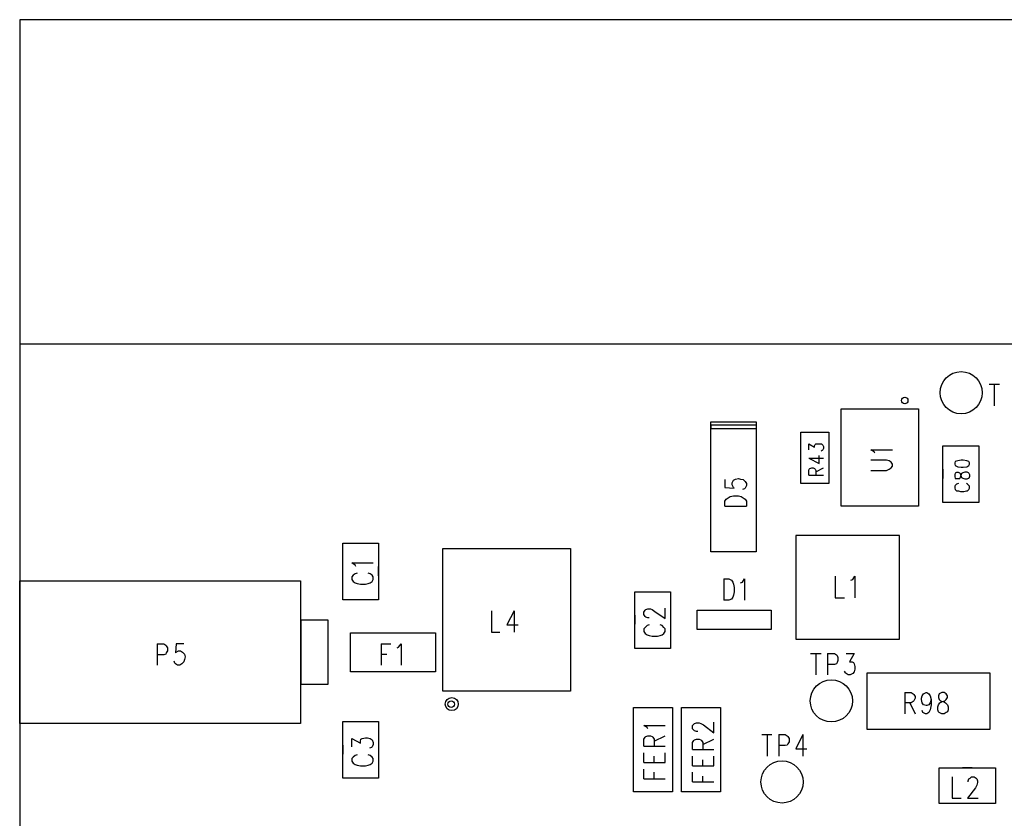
# Model space of a CAD drawing. Extents: x 11.9 to 28.1, y 10.8 to 21.2.
# Tile 5 of 17: x 16.5 to 18, y 17.9 to 19.1. Entities that reach past the tile are written whole.
import ezdxf

# ---------------------------------------------------------------- set-up
doc = ezdxf.new("R2010")
doc.units = 0
doc.header["$MEASUREMENT"] = 0
doc.layers.add('LAYNR1', color=2, linetype='Continuous')

msp = doc.modelspace()

# ---------------------------------------------------------------- linework, layer by layer
at = {"layer": 'LAYNR1', "color": 7}
for points in [[(19.987, 19.136), (16.487, 19.136)], [(16.487, 19.136), (16.487, 15.636)], [(19.987, 18.636), (16.487, 18.636)], [(16.487, 18.636), (16.487, 16.136)], [(17.981, 18.574), (17.997, 18.574)], [(17.989, 18.574), (17.989, 18.541)], [(17.753, 18.386), (17.753, 18.536)], [(17.753, 18.536), (17.872, 18.536)], [(17.872, 18.536), (17.872, 18.386)], [(17.552, 18.316), (17.552, 18.516)], [(17.552, 18.516), (17.622, 18.516)], [(17.622, 18.516), (17.622, 18.316)], [(17.622, 18.511), (17.552, 18.511)], [(17.552, 18.511), (17.552, 18.506)], [(17.552, 18.506), (17.622, 18.506)], [(17.691, 18.421), (17.691, 18.5)], [(17.691, 18.5), (17.734, 18.5)], [(17.734, 18.5), (17.734, 18.421)], [(17.703, 18.473), (17.703, 18.482), (17.712, 18.477), (17.712, 18.479), (17.713, 18.481), (17.714, 18.482), (17.717, 18.482), (17.72, 18.482), (17.723, 18.482), (17.725, 18.48), (17.726, 18.478), (17.726, 18.475), (17.725, 18.473), (17.724, 18.472), (17.722, 18.471)], [(17.805, 18.468), (17.804, 18.47), (17.799, 18.473), (17.832, 18.473)], [(17.91, 18.392), (17.91, 18.479)], [(17.91, 18.479), (17.965, 18.479)], [(17.965, 18.479), (17.965, 18.392)], [(17.703, 18.46), (17.719, 18.452), (17.719, 18.464)], [(17.703, 18.46), (17.726, 18.46)], [(17.799, 18.441), (17.823, 18.441), (17.827, 18.443), (17.83, 18.445), (17.832, 18.448), (17.832, 18.451), (17.83, 18.454), (17.827, 18.456), (17.823, 18.457), (17.799, 18.457)], [(17.703, 18.434), (17.703, 18.441), (17.704, 18.443), (17.705, 18.444), (17.708, 18.445), (17.71, 18.445), (17.712, 18.444), (17.713, 18.443), (17.714, 18.441), (17.714, 18.434)], [(17.714, 18.439), (17.726, 18.445)], [(17.91, 18.443), (17.91, 18.429)], [(17.965, 18.443), (17.965, 18.429)], [(17.574, 18.427), (17.574, 18.415), (17.588, 18.414), (17.587, 18.415), (17.585, 18.419), (17.585, 18.422), (17.587, 18.426), (17.59, 18.428), (17.595, 18.429), (17.598, 18.428), (17.602, 18.427), (17.605, 18.424), (17.607, 18.421), (17.607, 18.418), (17.605, 18.414), (17.604, 18.413), (17.601, 18.412)], [(17.703, 18.434), (17.726, 18.434)], [(17.734, 18.421), (17.691, 18.421)], [(17.934, 18.421), (17.931, 18.42), (17.929, 18.418), (17.928, 18.417), (17.928, 18.414), (17.929, 18.412), (17.931, 18.41), (17.934, 18.41), (17.937, 18.409), (17.942, 18.409), (17.946, 18.41), (17.948, 18.41), (17.95, 18.412), (17.951, 18.414), (17.951, 18.417), (17.95, 18.418), (17.948, 18.42), (17.946, 18.421)], [(17.574, 18.386), (17.574, 18.394), (17.576, 18.397), (17.579, 18.399), (17.582, 18.401), (17.587, 18.402), (17.595, 18.402), (17.599, 18.401), (17.602, 18.399), (17.605, 18.397), (17.607, 18.394), (17.607, 18.386)], [(17.574, 18.386), (17.607, 18.386)], [(17.872, 18.386), (17.753, 18.386)], [(17.965, 18.392), (17.91, 18.392)], [(17.843, 18.341), (17.683, 18.341)], [(17.683, 18.341), (17.683, 18.181)], [(17.843, 18.181), (17.843, 18.341)], [(16.985, 18.242), (16.985, 18.329)], [(16.985, 18.329), (17.04, 18.329)], [(17.04, 18.329), (17.04, 18.242)], [(17.139, 18.101), (17.139, 18.321)], [(17.139, 18.321), (17.336, 18.321)], [(17.336, 18.321), (17.336, 18.101)], [(17.622, 18.316), (17.552, 18.316)], [(16.985, 18.279), (16.985, 18.293)], [(17.005, 18.293), (17.004, 18.295), (16.999, 18.299), (17.032, 18.299)], [(17.04, 18.279), (17.04, 18.293)], [(16.487, 18.271), (16.92, 18.271)], [(16.487, 18.051), (16.487, 18.271)], [(16.92, 18.271), (16.92, 18.051)], [(17.007, 18.283), (17.004, 18.282), (17.001, 18.28), (16.999, 18.277), (16.999, 18.273), (17.001, 18.27), (17.004, 18.268), (17.007, 18.267), (17.012, 18.266)], [(17.02, 18.266), (17.024, 18.267), (17.027, 18.268), (17.03, 18.27), (17.032, 18.273), (17.032, 18.277), (17.03, 18.28), (17.027, 18.282), (17.024, 18.283)], [(17.572, 18.274), (17.572, 18.241)], [(17.572, 18.274), (17.58, 18.274), (17.584, 18.272), (17.586, 18.269), (17.587, 18.266), (17.588, 18.261), (17.588, 18.254), (17.587, 18.249), (17.586, 18.246), (17.584, 18.243), (17.58, 18.241), (17.572, 18.241)], [(17.598, 18.268), (17.601, 18.269), (17.604, 18.274), (17.604, 18.241)], [(17.744, 18.278), (17.744, 18.245), (17.758, 18.245)], [(17.768, 18.272), (17.771, 18.273), (17.774, 18.278), (17.774, 18.245)], [(17.012, 18.266), (17.02, 18.266)], [(17.04, 18.242), (16.985, 18.242)], [(17.435, 18.167), (17.435, 18.254)], [(17.435, 18.254), (17.49, 18.254)], [(17.49, 18.254), (17.49, 18.167)], [(17.457, 18.214), (17.455, 18.214), (17.452, 18.215), (17.451, 18.216), (17.449, 18.219), (17.449, 18.223), (17.451, 18.226), (17.452, 18.227), (17.455, 18.228), (17.459, 18.228), (17.462, 18.227), (17.466, 18.224), (17.482, 18.213), (17.482, 18.229)], [(17.531, 18.196), (17.531, 18.226)], [(17.531, 18.226), (17.645, 18.226)], [(17.645, 18.226), (17.645, 18.196)], [(16.921, 18.211), (16.962, 18.211)], [(16.921, 18.111), (16.921, 18.211)], [(16.962, 18.211), (16.962, 18.111)], [(17.214, 18.225), (17.214, 18.192), (17.227, 18.192)], [(17.249, 18.225), (17.238, 18.203), (17.255, 18.203)], [(17.249, 18.225), (17.249, 18.192)], [(17.435, 18.218), (17.435, 18.204)], [(17.49, 18.218), (17.49, 18.204)], [(17.457, 18.203), (17.454, 18.202), (17.451, 18.199), (17.449, 18.197), (17.449, 18.193), (17.451, 18.19), (17.454, 18.188), (17.457, 18.187), (17.462, 18.186), (17.47, 18.186), (17.474, 18.187), (17.477, 18.188), (17.48, 18.19), (17.482, 18.193), (17.482, 18.197), (17.48, 18.199), (17.477, 18.202), (17.474, 18.203)], [(17.645, 18.196), (17.531, 18.196)], [(16.997, 18.191), (17.128, 18.191)], [(16.997, 18.131), (16.997, 18.191)], [(17.128, 18.191), (17.128, 18.131)], [(17.683, 18.181), (17.843, 18.181)], [(16.699, 18.174), (16.699, 18.141)], [(16.699, 18.174), (16.709, 18.174), (16.712, 18.172), (16.713, 18.171), (16.715, 18.168), (16.715, 18.163), (16.713, 18.16), (16.712, 18.158), (16.709, 18.157), (16.699, 18.157)], [(16.74, 18.174), (16.728, 18.174), (16.727, 18.16), (16.728, 18.161), (16.732, 18.163), (16.735, 18.163), (16.738, 18.161), (16.741, 18.158), (16.742, 18.154), (16.741, 18.15), (16.74, 18.146), (16.737, 18.143), (16.734, 18.141), (16.73, 18.141), (16.727, 18.143), (16.726, 18.144), (16.725, 18.147)], [(17.044, 18.174), (17.044, 18.141)], [(17.044, 18.174), (17.059, 18.174)], [(17.069, 18.168), (17.071, 18.169), (17.075, 18.174), (17.075, 18.141)], [(17.49, 18.167), (17.435, 18.167)], [(17.044, 18.158), (17.053, 18.158)], [(17.706, 18.159), (17.722, 18.159)], [(17.714, 18.159), (17.714, 18.126)], [(17.732, 18.159), (17.732, 18.126)], [(17.732, 18.159), (17.743, 18.159), (17.746, 18.157), (17.747, 18.156), (17.748, 18.153), (17.748, 18.148), (17.747, 18.145), (17.746, 18.143), (17.743, 18.142), (17.732, 18.142)], [(17.761, 18.159), (17.773, 18.159), (17.766, 18.146), (17.77, 18.146), (17.772, 18.145), (17.773, 18.143), (17.774, 18.139), (17.774, 18.135), (17.773, 18.131), (17.771, 18.128), (17.767, 18.126), (17.764, 18.126), (17.761, 18.128), (17.76, 18.129), (17.758, 18.132)], [(17.128, 18.131), (16.997, 18.131)], [(17.793, 18.129), (17.982, 18.129)], [(17.793, 18.042), (17.793, 18.129)], [(17.982, 18.129), (17.982, 18.042)], [(16.962, 18.111), (16.921, 18.111)], [(17.336, 18.101), (17.139, 18.101)], [(17.851, 18.099), (17.851, 18.066)], [(17.851, 18.099), (17.861, 18.099), (17.864, 18.097), (17.865, 18.096), (17.867, 18.093), (17.867, 18.09), (17.865, 18.086), (17.864, 18.085), (17.861, 18.083), (17.851, 18.083)], [(17.892, 18.088), (17.89, 18.083), (17.888, 18.08), (17.885, 18.079), (17.884, 18.079), (17.88, 18.08), (17.878, 18.083), (17.877, 18.088), (17.877, 18.09), (17.878, 18.094), (17.88, 18.097), (17.884, 18.099), (17.885, 18.099), (17.888, 18.097), (17.89, 18.094), (17.892, 18.088), (17.892, 18.08), (17.89, 18.072), (17.888, 18.068), (17.885, 18.066), (17.883, 18.066), (17.879, 18.068), (17.878, 18.071)], [(17.433, 17.946), (17.433, 18.076)], [(17.433, 18.076), (17.493, 18.076)], [(17.493, 18.076), (17.493, 17.946)], [(17.507, 17.946), (17.507, 18.076)], [(17.507, 18.076), (17.567, 18.076)], [(17.567, 18.076), (17.567, 17.946)], [(17.859, 18.083), (17.867, 18.066)], [(16.92, 18.051), (16.487, 18.051)], [(16.985, 17.967), (16.985, 18.054)], [(16.985, 18.054), (17.04, 18.054)], [(17.04, 18.054), (17.04, 17.967)], [(17.455, 18.043), (17.454, 18.045), (17.449, 18.048), (17.482, 18.048)], [(17.526, 18.041), (17.524, 18.043), (17.524, 18.048), (17.526, 18.05), (17.527, 18.051), (17.53, 18.052), (17.534, 18.052), (17.537, 18.051), (17.541, 18.049), (17.557, 18.037), (17.557, 18.053)], [(16.999, 18.015), (16.999, 18.028), (17.012, 18.021), (17.012, 18.024), (17.013, 18.027), (17.015, 18.028), (17.02, 18.029), (17.023, 18.029), (17.027, 18.028), (17.03, 18.026), (17.032, 18.022), (17.032, 18.019), (17.03, 18.015), (17.029, 18.014), (17.026, 18.013)], [(17.449, 18.016), (17.449, 18.027), (17.451, 18.03), (17.452, 18.031), (17.455, 18.032), (17.459, 18.032), (17.462, 18.031), (17.463, 18.03), (17.465, 18.027), (17.465, 18.016)], [(17.465, 18.024), (17.482, 18.032)], [(17.532, 18.039), (17.53, 18.039), (17.527, 18.04), (17.526, 18.041)], [(17.631, 18.034), (17.646, 18.034)], [(17.639, 18.034), (17.639, 18.001)], [(17.657, 18.034), (17.657, 18.001)], [(17.657, 18.034), (17.667, 18.034), (17.67, 18.032), (17.671, 18.031), (17.673, 18.028), (17.673, 18.023), (17.671, 18.02), (17.67, 18.018), (17.667, 18.017), (17.657, 18.017)], [(17.694, 18.034), (17.683, 18.012), (17.7, 18.012)], [(17.694, 18.034), (17.694, 18.001)], [(17.982, 18.042), (17.793, 18.042)], [(16.985, 18.018), (16.985, 18.004)], [(17.04, 18.018), (17.04, 18.004)], [(17.449, 18.016), (17.482, 18.016)], [(17.524, 18.011), (17.524, 18.022), (17.526, 18.025), (17.527, 18.026), (17.53, 18.027), (17.534, 18.027), (17.537, 18.026), (17.538, 18.025), (17.54, 18.022), (17.54, 18.011)], [(17.54, 18.019), (17.557, 18.027)], [(17.007, 18.003), (17.004, 18.002), (17.001, 17.999), (16.999, 17.997), (16.999, 17.993), (17.001, 17.99), (17.004, 17.988), (17.007, 17.987), (17.012, 17.986), (17.02, 17.986), (17.024, 17.987), (17.027, 17.988), (17.03, 17.99), (17.032, 17.993), (17.032, 17.997), (17.03, 17.999), (17.027, 18.002), (17.024, 18.003)], [(17.449, 17.991), (17.449, 18.006)], [(17.465, 17.991), (17.465, 18.001)], [(17.482, 17.991), (17.482, 18.006)], [(17.524, 18.011), (17.557, 18.011)], [(17.524, 17.986), (17.524, 18.001)], [(17.557, 17.986), (17.557, 18.001)], [(17.449, 17.991), (17.482, 17.991)], [(17.524, 17.986), (17.557, 17.986)], [(17.54, 17.986), (17.54, 17.995)], [(17.904, 17.928), (17.904, 17.983)], [(17.904, 17.983), (17.991, 17.983)], [(17.955, 17.983), (17.94, 17.983)], [(17.991, 17.983), (17.991, 17.928)], [(17.449, 17.966), (17.449, 17.981)], [(17.465, 17.966), (17.465, 17.976)], [(17.524, 17.961), (17.524, 17.976)], [(17.54, 17.961), (17.54, 17.97)], [(17.924, 17.969), (17.924, 17.936), (17.938, 17.936)], [(17.949, 17.961), (17.949, 17.963), (17.95, 17.966), (17.952, 17.967), (17.954, 17.969), (17.958, 17.969), (17.961, 17.967), (17.962, 17.966), (17.963, 17.963), (17.963, 17.96), (17.962, 17.956), (17.96, 17.952), (17.948, 17.936), (17.964, 17.936)], [(17.04, 17.967), (16.985, 17.967)], [(17.449, 17.966), (17.482, 17.966)], [(17.524, 17.961), (17.557, 17.961)], [(17.493, 17.946), (17.433, 17.946)], [(17.567, 17.946), (17.507, 17.946)], [(17.991, 17.928), (17.904, 17.928)], [(17.955, 17.928), (17.94, 17.928)]]:
    msp.add_lwpolyline(points, dxfattribs=at)
for points in [[(17.928, 18.451), (17.929, 18.449), (17.933, 18.447), (17.938, 18.446), (17.941, 18.446), (17.947, 18.447), (17.95, 18.449), (17.951, 18.451), (17.951, 18.453), (17.95, 18.455), (17.947, 18.456), (17.941, 18.457), (17.938, 18.457), (17.933, 18.456), (17.929, 18.455), (17.928, 18.453), (17.928, 18.451)], [(17.928, 18.432), (17.929, 18.429), (17.931, 18.429), (17.934, 18.429), (17.936, 18.429), (17.937, 18.431), (17.938, 18.434), (17.939, 18.437), (17.941, 18.438), (17.944, 18.439), (17.947, 18.439), (17.949, 18.438), (17.95, 18.437), (17.951, 18.435), (17.951, 18.432), (17.95, 18.429), (17.949, 18.429), (17.947, 18.428), (17.944, 18.428), (17.941, 18.429), (17.939, 18.43), (17.938, 18.433), (17.937, 18.436), (17.936, 18.437), (17.934, 18.438), (17.931, 18.438), (17.929, 18.437), (17.928, 18.435), (17.928, 18.432)], [(17.908, 18.099), (17.904, 18.097), (17.903, 18.094), (17.903, 18.091), (17.904, 18.088), (17.906, 18.086), (17.911, 18.085), (17.914, 18.083), (17.917, 18.08), (17.918, 18.077), (17.918, 18.072), (17.917, 18.069), (17.915, 18.068), (17.912, 18.066), (17.908, 18.066), (17.904, 18.068), (17.903, 18.069), (17.902, 18.072), (17.902, 18.077), (17.903, 18.08), (17.905, 18.083), (17.909, 18.085), (17.913, 18.086), (17.915, 18.088), (17.917, 18.091), (17.917, 18.094), (17.915, 18.097), (17.912, 18.099), (17.908, 18.099)]]:
    msp.add_lwpolyline(points, close=True, dxfattribs=at)
for centre, radius in [((17.938, 18.561), 0.0325), ((17.851, 18.549), 0.005), ((17.738, 18.086), 0.0325), ((17.153, 18.081), 0.01), ((17.152, 18.081), 0.005), ((17.662, 17.961), 0.0325)]:
    msp.add_circle(centre, radius, dxfattribs=at)

doc.saveas('drawing.dxf')
